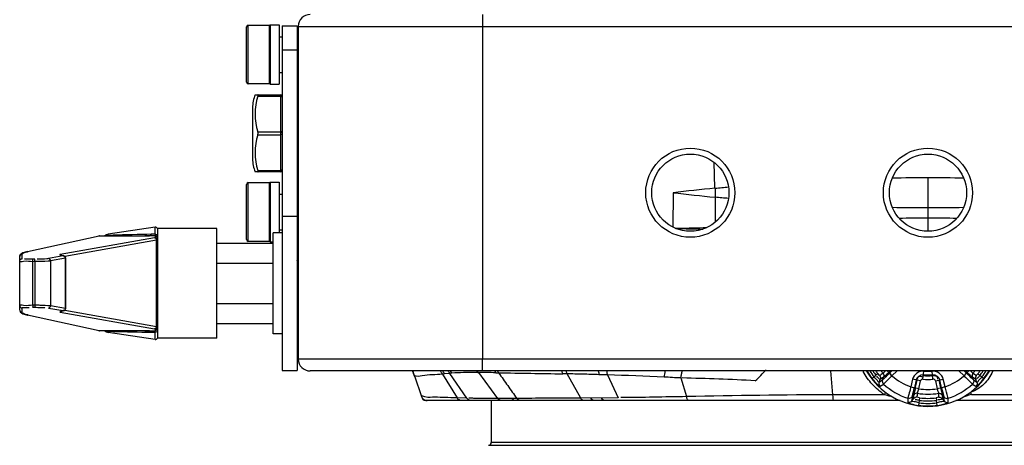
# Paper-space layout 'Sheet' of a CAD drawing. Header units: inches. Extents: x 0.2 to 10.8, y 0.2 to 8.3.
# Tile 252 of 256: x 2.886 to 3.549, y 6.847 to 7.134. Entities that reach past the tile are written whole.
import ezdxf

# ---------------------------------------------------------------- set-up
doc = ezdxf.new("R2010")
doc.units = ezdxf.units.IN
doc.header["$MEASUREMENT"] = 0
doc.layers.get('0').update_dxf_attribs({"lineweight": 5})
doc.layers.add('02___PRT_ALL_AXES', color=7, linetype='Continuous')

psp = doc.layouts.new('Sheet')

# ---------------------------------------------------------------- linework, layer by layer
at = {"color": 0, "linetype": 'ByBlock', "lineweight": -3}
for p, q in [((3.197363, 7.137269), (3.197363, 7.129269)), ((3.038563, 7.091669), (3.038563, 7.128869)), ((3.039763, 7.090469), (3.039763, 7.130069)), ((3.039763, 7.130069), (3.053763, 7.130069)), ((3.053763, 7.130069), (3.053763, 7.090469)), ((3.073363, 7.129269), (3.073363, 6.905269)), ((3.073363, 7.129269), (3.921363, 7.129269)), ((3.197363, 7.129269), (3.197363, 6.905269)), ((3.053763, 7.090469), (3.039763, 7.090469)), ((3.044442, 7.083269), (3.061363, 7.083269)), ((3.046209, 7.082269), (3.061363, 7.082269)), ((3.061363, 7.083269), (3.061363, 7.031269)), ((3.072563, 7.085869), (3.073363, 7.085869)), ((3.072563, 7.078745), (3.073363, 7.078745)), ((3.046365, 7.057269), (3.046209, 7.058269)), ((3.046209, 7.058269), (3.061363, 7.058269)), ((3.046209, 7.056269), (3.046365, 7.057269)), ((3.046209, 7.056269), (3.061363, 7.056269)), ((3.073363, 7.050997), (3.072563, 7.050997)), ((3.353968, 7.020299), (3.353305, 7.037741)), ((3.061363, 7.031269), (3.044442, 7.031269)), ((3.046209, 7.032269), (3.061363, 7.032269)), ((3.072563, 7.028669), (3.073363, 7.028669)), ((3.497361, 7.027265), (3.497363, 6.991269)), ((3.038563, 6.985669), (3.038563, 7.022869)), ((3.039763, 6.984469), (3.039763, 7.024069)), ((3.039763, 7.024069), (3.053763, 7.024069)), ((3.053763, 7.024069), (3.053763, 6.984469)), ((3.325703, 7.017269), (3.325685, 6.994051)), ((3.354094, 7.014228), (3.354159, 6.997527)), ((2.976954, 6.989259), (2.976954, 6.994028)), ((2.891133, 6.977617), (2.939385, 6.988251)), ((2.939516, 6.988269), (2.939039, 6.988217)), ((2.939039, 6.988217), (2.939385, 6.988251)), ((2.939385, 6.988251), (2.939516, 6.988269)), ((2.939385, 6.988251), (2.973206, 6.988251)), ((2.94307, 6.988269), (2.943218, 6.988348)), ((2.944245, 6.988958), (2.943077, 6.988269)), ((2.943218, 6.988348), (2.943705, 6.988491)), ((2.943476, 6.988324), (2.943705, 6.988491)), ((2.945318, 6.988537), (2.943705, 6.988491)), ((2.945435, 6.9893), (2.944245, 6.988958)), ((2.945451, 6.98854), (2.945318, 6.988537)), ((2.973206, 6.988251), (2.970115, 6.988269)), ((2.974393, 6.989251), (2.971302, 6.989209)), ((2.976963, 6.988161), (2.973206, 6.988251)), ((2.976954, 6.989259), (2.974393, 6.989251)), ((2.976963, 6.987046), (2.976547, 6.986893)), ((2.976954, 6.989259), (2.976917, 6.988243)), ((2.976917, 6.988243), (2.976963, 6.988161)), ((2.976963, 6.988161), (2.976963, 6.987046)), ((2.978563, 6.993269), (2.978563, 6.919269)), ((3.327258, 6.993399), (3.3294, 6.993443)), ((2.976547, 6.986893), (2.913199, 6.975642)), ((2.978043, 6.985297), (2.916318, 6.974334)), ((2.978563, 6.98545), (2.978043, 6.985297)), ((2.978043, 6.927242), (2.978043, 6.985297)), ((3.018563, 6.983269), (3.056563, 6.983269)), ((3.053763, 6.984469), (3.039763, 6.984469)), ((2.885847, 6.938309), (2.885847, 6.97423)), ((2.887447, 6.972858), (2.887447, 6.975826)), ((2.891134, 6.977617), (2.891479, 6.977651)), ((2.915116, 6.974683), (2.905163, 6.972915)), ((2.912981, 6.975422), (2.91521, 6.974777)), ((2.913426, 6.975363), (2.912981, 6.975422)), ((2.913764, 6.97551), (2.913199, 6.975642)), ((2.913426, 6.975363), (2.915655, 6.974717)), ((2.914245, 6.975161), (2.913764, 6.97551)), ((2.915655, 6.974717), (2.91521, 6.974777)), ((2.895946, 6.972439), (2.894487, 6.972429)), ((2.896106, 6.970842), (2.894647, 6.970833)), ((2.894647, 6.941706), (2.894647, 6.970833)), ((2.896106, 6.970842), (2.896106, 6.941696)), ((2.916612, 6.973086), (2.906659, 6.971319)), ((2.906659, 6.971319), (2.906659, 6.94122)), ((2.916872, 6.973144), (2.916612, 6.973086)), ((2.916612, 6.939452), (2.916612, 6.973086)), ((2.916872, 6.939395), (2.916872, 6.973144)), ((3.018563, 6.969769), (3.056563, 6.969769)), ((3.073363, 6.970464), (3.072583, 6.971809)), ((2.894647, 6.941706), (2.896106, 6.941696)), ((2.906659, 6.94122), (2.916612, 6.939452)), ((3.018563, 6.942769), (3.056563, 6.942769)), ((3.072563, 6.944142), (3.073363, 6.942764)), ((2.887447, 6.936713), (2.887447, 6.93968)), ((2.939385, 6.924287), (2.891133, 6.934922)), ((2.891134, 6.934922), (2.891479, 6.934888)), ((2.894487, 6.94011), (2.895946, 6.9401)), ((2.905163, 6.939623), (2.915116, 6.937856)), ((2.91521, 6.937762), (2.912981, 6.937116)), ((2.913426, 6.937176), (2.912981, 6.937116)), ((2.913764, 6.937029), (2.913199, 6.936897)), ((2.913199, 6.936897), (2.976547, 6.925645)), ((2.915655, 6.937821), (2.913426, 6.937176)), ((2.914245, 6.937377), (2.913764, 6.937029)), ((2.915116, 6.937856), (2.915271, 6.937793)), ((2.915655, 6.937821), (2.91521, 6.937762)), ((2.916318, 6.938205), (2.978043, 6.927242)), ((2.916612, 6.939452), (2.916872, 6.939395)), ((3.018563, 6.929269), (3.056563, 6.929269)), ((2.939039, 6.924322), (2.939385, 6.924287)), ((2.939039, 6.924322), (2.939516, 6.924269)), ((2.93945, 6.924274), (2.939385, 6.924287)), ((2.973206, 6.924287), (2.939385, 6.924287)), ((2.939516, 6.924269), (2.93945, 6.924274)), ((2.94307, 6.924269), (2.943218, 6.924191)), ((2.943218, 6.924191), (2.943705, 6.924048)), ((2.943705, 6.924048), (2.943241, 6.924269)), ((2.943705, 6.924048), (2.945452, 6.923998)), ((2.945452, 6.923998), (2.945557, 6.923995)), ((2.970115, 6.924269), (2.973206, 6.924287)), ((2.971302, 6.92333), (2.974393, 6.923287)), ((2.973206, 6.924287), (2.976963, 6.924377)), ((2.974393, 6.923287), (2.976954, 6.92328)), ((2.976547, 6.925645), (2.976963, 6.925492)), ((2.976963, 6.924377), (2.976917, 6.924296)), ((2.976917, 6.924296), (2.976954, 6.92328)), ((2.976954, 6.918511), (2.976954, 6.92328)), ((2.976963, 6.925492), (2.976963, 6.924377)), ((2.978043, 6.927242), (2.978563, 6.927089)), ((3.921363, 6.905269), (3.073363, 6.905269)), ((3.197363, 6.897269), (3.197363, 6.905269)), ((3.913363, 6.897269), (3.081363, 6.897269)), ((3.172055, 6.895272), (3.170437, 6.895077)), ((3.170437, 6.895077), (3.180278, 6.879049)), ((3.175438, 6.895648), (3.172055, 6.895272)), ((3.186914, 6.878868), (3.175438, 6.895648)), ((3.194276, 6.896231), (3.194658, 6.89623)), ((3.194658, 6.89623), (3.20764, 6.878697)), ((3.206347, 6.896055), (3.208314, 6.896013)), ((3.263582, 6.879021), (3.254351, 6.895299)), ((3.281488, 6.894565), (3.288828, 6.879257)), ((3.43341, 6.881271), (3.432057, 6.897269)), ((3.459659, 6.892233), (3.462344, 6.894307)), ((3.463714, 6.895379), (3.462344, 6.894307)), ((3.464824, 6.89414), (3.463717, 6.895376)), ((3.469929, 6.897269), (3.470939, 6.89618)), ((3.472128, 6.897269), (3.470939, 6.89618)), ((3.471377, 6.895702), (3.470939, 6.89618)), ((3.471377, 6.895702), (3.473089, 6.897269)), ((3.472995, 6.893916), (3.471377, 6.895702)), ((3.471478, 6.895793), (3.473102, 6.89402)), ((3.473102, 6.89402), (3.476648, 6.897269)), ((3.493984, 6.891751), (3.494603, 6.897171)), ((3.500743, 6.891751), (3.500124, 6.897171)), ((3.518079, 6.897269), (3.521624, 6.89402)), ((3.521624, 6.89402), (3.523249, 6.895793)), ((3.521638, 6.897269), (3.523349, 6.895702)), ((3.521731, 6.893916), (3.523349, 6.895702)), ((3.523787, 6.89618), (3.522599, 6.897269)), ((3.523349, 6.895702), (3.523787, 6.89618)), ((3.524798, 6.897269), (3.523787, 6.89618)), ((3.53101, 6.895375), (3.529903, 6.89414)), ((3.531013, 6.895379), (3.532385, 6.894309)), ((3.532385, 6.894309), (3.535067, 6.892233)), ((3.151558, 6.893945), (3.156447, 6.879956)), ((3.330884, 6.89261), (3.334807, 6.879995)), ((3.464494, 6.889795), (3.466784, 6.891315)), ((3.4645, 6.889793), (3.465213, 6.891442)), ((3.467466, 6.892972), (3.465219, 6.89144)), ((3.466778, 6.891317), (3.467473, 6.892971)), ((3.472995, 6.893916), (3.473102, 6.89402)), ((3.487035, 6.891775), (3.485896, 6.886634)), ((3.492364, 6.890593), (3.487035, 6.891774)), ((3.489383, 6.891254), (3.488214, 6.885981)), ((3.488847, 6.885841), (3.490016, 6.891114)), ((3.491193, 6.88531), (3.492364, 6.890593)), ((3.502363, 6.890593), (3.507691, 6.891774)), ((3.502363, 6.890593), (3.503534, 6.88531)), ((3.50471, 6.891114), (3.505879, 6.885841)), ((3.506512, 6.885981), (3.505344, 6.891254)), ((3.508831, 6.886634), (3.507691, 6.891775)), ((3.521624, 6.89402), (3.521731, 6.893916)), ((3.527949, 6.891318), (3.527254, 6.892971)), ((3.529508, 6.89144), (3.527261, 6.892972)), ((3.527943, 6.891314), (3.530233, 6.889796)), ((3.530227, 6.889793), (3.529514, 6.891442)), ((3.467883, 6.881269), (3.43341, 6.88127)), ((3.485896, 6.886634), (3.485859, 6.886489)), ((3.485859, 6.886489), (3.488214, 6.885981)), ((3.485896, 6.886634), (3.488243, 6.886114)), ((3.486717, 6.879806), (3.487802, 6.881234)), ((3.487603, 6.878517), (3.487806, 6.881229)), ((3.491193, 6.88531), (3.488214, 6.885981)), ((3.506512, 6.885981), (3.503534, 6.88531)), ((3.506483, 6.886114), (3.508831, 6.886634)), ((3.508868, 6.886489), (3.506512, 6.885981)), ((3.50692, 6.881231), (3.507124, 6.878517)), ((3.50801, 6.879805), (3.506925, 6.881234)), ((3.508868, 6.886489), (3.508831, 6.886634)), ((3.561318, 6.881269), (3.526844, 6.881269)), ((3.156432, 6.879961), (3.157101, 6.878777)), ((3.156443, 6.879954), (3.157101, 6.878777)), ((3.156998, 6.878602), (3.156755, 6.879288)), ((3.156996, 6.878602), (3.157187, 6.87867)), ((3.157418, 6.877905), (3.156996, 6.878602)), ((3.157101, 6.878777), (3.158449, 6.877698)), ((3.158449, 6.877698), (3.160212, 6.877269)), ((3.158881, 6.877269), (3.158881, 6.877565)), ((3.478707, 6.877269), (3.158881, 6.877269)), ((3.165593, 6.879595), (3.165398, 6.879603)), ((3.165932, 6.879584), (3.165748, 6.879592)), ((3.186914, 6.878868), (3.180278, 6.879049)), ((3.203363, 6.877269), (3.203363, 6.849188)), ((3.210761, 6.8787), (3.20764, 6.878697)), ((3.2205, 6.878747), (3.210761, 6.8787)), ((3.222942, 6.878764), (3.220524, 6.878748)), ((3.288828, 6.879257), (3.263549, 6.879021)), ((3.486536, 6.877071), (3.487607, 6.878513)), ((3.486711, 6.879809), (3.486541, 6.877067)), ((3.491762, 6.879184), (3.490138, 6.879525)), ((3.491526, 6.87746), (3.491069, 6.874099)), ((3.491766, 6.879183), (3.491526, 6.87746)), ((3.50296, 6.879183), (3.503204, 6.87746)), ((3.504588, 6.879525), (3.502965, 6.879184)), ((3.503657, 6.874099), (3.503204, 6.87746)), ((3.508191, 6.877071), (3.507119, 6.878513)), ((3.508186, 6.877067), (3.508015, 6.879809)), ((3.835846, 6.877269), (3.51602, 6.877269)), ((3.791363, 6.849188), (3.203363, 6.849188)), ((3.201381, 6.847188), (3.793346, 6.847188))]:
    psp.add_line(p, q, dxfattribs=at)
for points in [[(3.046209, 7.082269), (3.046308, 7.082609), (3.046358, 7.082887), (3.046359, 7.083092), (3.046309, 7.083223), (3.046209, 7.083269)], [(3.062563, 7.081669), (3.062505, 7.081855), (3.062334, 7.082022), (3.062069, 7.082155), (3.061734, 7.08224), (3.061363, 7.082269)], [(3.062563, 7.057669), (3.062505, 7.057855), (3.062334, 7.058022), (3.062069, 7.058155), (3.061734, 7.05824), (3.061363, 7.058269)], [(3.062563, 7.056869), (3.062505, 7.056684), (3.062334, 7.056517), (3.062069, 7.056384), (3.061734, 7.056299), (3.061363, 7.056269)], [(3.046209, 7.031269), (3.046308, 7.031313), (3.046358, 7.031442), (3.046359, 7.031645), (3.046309, 7.031924), (3.046209, 7.032269)], [(3.062563, 7.032869), (3.062505, 7.032684), (3.062334, 7.032517), (3.062069, 7.032384), (3.061734, 7.032299), (3.061363, 7.032269)], [(2.971302, 6.989209), (2.970924, 6.988692), (2.970525, 6.988376), (2.970115, 6.988269)], [(2.974393, 6.989251), (2.974012, 6.98875), (2.973614, 6.988414), (2.973206, 6.988251)], [(2.978563, 6.986662), (2.978437, 6.987277), (2.978078, 6.987796), (2.977544, 6.988136), (2.976917, 6.988243)], [(2.978563, 6.988596), (2.978143, 6.989), (2.977578, 6.989233), (2.976954, 6.989259)], [(2.978563, 6.986565), (2.978442, 6.987176), (2.978095, 6.987694), (2.977576, 6.98804), (2.976963, 6.988161)], [(2.978563, 6.98545), (2.978442, 6.986061), (2.978095, 6.986579), (2.977576, 6.986925), (2.976963, 6.987046)], [(2.978043, 6.985297), (2.977919, 6.985899), (2.977592, 6.986412), (2.977111, 6.986761), (2.976547, 6.986893)], [(2.891134, 6.977617), (2.88943, 6.977189), (2.888048, 6.976717), (2.887012, 6.976178), (2.88619, 6.975368), (2.885847, 6.974247)], [(2.885847, 6.974247), (2.885969, 6.974841), (2.886316, 6.975358), (2.886835, 6.975704), (2.887447, 6.975826)], [(2.913199, 6.975642), (2.912913, 6.975571), (2.912838, 6.975496), (2.912981, 6.975422)], [(2.91521, 6.974777), (2.915271, 6.974745), (2.915239, 6.974713), (2.915116, 6.974683)], [(2.916612, 6.973086), (2.916488, 6.973689), (2.916161, 6.974202), (2.91568, 6.974551), (2.915116, 6.974683)], [(2.916872, 6.973144), (2.916759, 6.973736), (2.916462, 6.974218), (2.91604, 6.974557), (2.915657, 6.974717)], [(2.885847, 6.971262), (2.885969, 6.971873), (2.886316, 6.972391), (2.886835, 6.972737), (2.887447, 6.972858)], [(2.894647, 6.970833), (2.894632, 6.97142), (2.894597, 6.971925), (2.894546, 6.972278), (2.894487, 6.972429)], [(2.896106, 6.970842), (2.896091, 6.97143), (2.896055, 6.971935), (2.896005, 6.972288), (2.895946, 6.972439)], [(2.906659, 6.971319), (2.906535, 6.971921), (2.906209, 6.972434), (2.905728, 6.972783), (2.905163, 6.972915)], [(2.885847, 6.941277), (2.885969, 6.940666), (2.886316, 6.940148), (2.886835, 6.939802), (2.887447, 6.93968)], [(2.894647, 6.941706), (2.894632, 6.941119), (2.894597, 6.940613), (2.894546, 6.94026), (2.894487, 6.94011)], [(2.896106, 6.941696), (2.896091, 6.941109), (2.896055, 6.940603), (2.896005, 6.940251), (2.895946, 6.9401)], [(2.906659, 6.94122), (2.906535, 6.940617), (2.906209, 6.940104), (2.905728, 6.939756), (2.905163, 6.939623)], [(2.885847, 6.938293), (2.886197, 6.93716), (2.887021, 6.936355), (2.888058, 6.935818), (2.889442, 6.935346), (2.891134, 6.934922)], [(2.885847, 6.938293), (2.885969, 6.937698), (2.886316, 6.93718), (2.886835, 6.936834), (2.887447, 6.936713)], [(2.912981, 6.937116), (2.912838, 6.937043), (2.912912, 6.936968), (2.913199, 6.936897)], [(2.916612, 6.939452), (2.916488, 6.93885), (2.916161, 6.938336), (2.91568, 6.937988), (2.915116, 6.937856)], [(2.915655, 6.937821), (2.916062, 6.937994), (2.916475, 6.938335), (2.916765, 6.938816), (2.916872, 6.939395)], [(2.943078, 6.924269), (2.944256, 6.923575), (2.945435, 6.923239)], [(2.971302, 6.92333), (2.970924, 6.923847), (2.970525, 6.924163), (2.970115, 6.924269)], [(2.974393, 6.923287), (2.974012, 6.923788), (2.973614, 6.924124), (2.973206, 6.924287)], [(2.978043, 6.927242), (2.977919, 6.926639), (2.977592, 6.926126), (2.977111, 6.925778), (2.976547, 6.925645)], [(2.978563, 6.925877), (2.978437, 6.925261), (2.978078, 6.924742), (2.977544, 6.924403), (2.976917, 6.924296)], [(2.978563, 6.923942), (2.978143, 6.923538), (2.977578, 6.923305), (2.976954, 6.92328)], [(2.978563, 6.927089), (2.978442, 6.926478), (2.978095, 6.92596), (2.977576, 6.925614), (2.976963, 6.925492)], [(2.978563, 6.925974), (2.978442, 6.925363), (2.978095, 6.924845), (2.977576, 6.924499), (2.976963, 6.924377)], [(3.467059, 6.895656), (3.467441, 6.895053), (3.467645, 6.894371), (3.467656, 6.89366), (3.467473, 6.892971)], [(3.527663, 6.89566), (3.527285, 6.895059), (3.527085, 6.894384), (3.527074, 6.893669), (3.527261, 6.892972)], [(3.464494, 6.889795), (3.464297, 6.889025), (3.464341, 6.888233), (3.464622, 6.887492), (3.465113, 6.886869)], [(3.464819, 6.894136), (3.465199, 6.89353), (3.4654, 6.892846), (3.465408, 6.892131), (3.465219, 6.89144)], [(3.466784, 6.891315), (3.466589, 6.890543), (3.466636, 6.88975), (3.466922, 6.889008), (3.467421, 6.888383)], [(3.527943, 6.891314), (3.528138, 6.890543), (3.52809, 6.88975), (3.527805, 6.889008), (3.527306, 6.888383)], [(3.529907, 6.894136), (3.529528, 6.89353), (3.529327, 6.892845), (3.52932, 6.892131), (3.529508, 6.89144)], [(3.530233, 6.889796), (3.53043, 6.889024), (3.530386, 6.888233), (3.530105, 6.887492), (3.529614, 6.886869)], [(3.434139, 6.877269), (3.433849, 6.877593), (3.433613, 6.878462), (3.433454, 6.879767), (3.43341, 6.88127)], [(3.490335, 6.882225), (3.489625, 6.882251), (3.48894, 6.882087), (3.488316, 6.881739), (3.487806, 6.881229)], [(3.504392, 6.882225), (3.505106, 6.882251), (3.505799, 6.882083), (3.506418, 6.881734), (3.50692, 6.881231)], [(3.157101, 6.878777), (3.157191, 6.878657), (3.157582, 6.878263), (3.158071, 6.877896)], [(3.158881, 6.877269), (3.158083, 6.877435), (3.157418, 6.877905)], [(3.158071, 6.877896), (3.158673, 6.877581), (3.159394, 6.877356), (3.160221, 6.877269)], [(3.189834, 6.877269), (3.18873, 6.877456), (3.187727, 6.878003), (3.186914, 6.878868)], [(3.21024, 6.877269), (3.209272, 6.877435), (3.208382, 6.877922), (3.20764, 6.878697)], [(3.219825, 6.87727), (3.218862, 6.877427), (3.217976, 6.877923), (3.217242, 6.878726)], [(3.223066, 6.877269), (3.22211, 6.877436), (3.221237, 6.877944), (3.2205, 6.878747)], [(3.265808, 6.877269), (3.264943, 6.877475), (3.264164, 6.878075), (3.263582, 6.87902)], [(3.272643, 6.877269), (3.271793, 6.877481), (3.271029, 6.878099), (3.270432, 6.879071)], [(3.279716, 6.877269), (3.278879, 6.877489), (3.278131, 6.878129), (3.277552, 6.879133)], [(3.486541, 6.877067), (3.485972, 6.87651), (3.485264, 6.876153), (3.484482, 6.876025), (3.483697, 6.876139)], [(3.486711, 6.879809), (3.486141, 6.879255), (3.485431, 6.878899), (3.484645, 6.878775), (3.483854, 6.878895)], [(3.490137, 6.879519), (3.489423, 6.879545), (3.488729, 6.879376), (3.488107, 6.879025), (3.487603, 6.878517)], [(3.504589, 6.879519), (3.505304, 6.879545), (3.505997, 6.879377), (3.50662, 6.879026), (3.507124, 6.878517)], [(3.508015, 6.879809), (3.508586, 6.879255), (3.509296, 6.878899), (3.510082, 6.878775), (3.510873, 6.878895)], [(3.508186, 6.877067), (3.508755, 6.87651), (3.509463, 6.876153), (3.510244, 6.876026), (3.51103, 6.876139)]]:
    psp.add_lwpolyline(points, dxfattribs=at)
for centre, radius in [((3.337363, 7.017269), 0.03), ((3.497363, 7.017269), 0.03), ((3.337363, 7.017269), 0.026), ((3.497363, 7.017269), 0.026)]:
    psp.add_circle(centre, radius, dxfattribs=at)
for centre, radius, start, end in [((3.081363, 7.129269), 0.008, 90, 180), ((3.039763, 7.128869), 0.0012, 90, 180), ((3.053763, 7.129269), 0.0008, 0, 90), ((3.039763, 7.091669), 0.0012, 180, 270), ((3.053763, 7.091269), 0.0008, 270, 0), ((3.061363, 7.082069), 0.0012, 0, 90), ((3.061363, 7.032469), 0.0012, 270, 0), ((3.49734, 5.537522), 1.489743, 89.999099, 90.92225), ((3.497387, 5.537548), 1.489717, 89.077737, 90.000901), ((3.039763, 7.022869), 0.0012, 90, 180), ((3.053763, 7.023269), 0.0008, 0, 90), ((3.497386, 5.548534), 1.478736, 95.565679, 96.667022), ((3.497323, 8.485285), 1.478013, 263.332026, 264.43895), ((3.497462, 8.461354), 1.454091, 269.05019, 269.99618), ((3.497265, 8.461147), 1.453885, 270.003857, 270.949925), ((2.977192, 6.992446), 0.0016, 30.983104, 98.530766), ((3.101202, 1.466866), 5.52387, 91.347505, 91.61573), ((3.039763, 6.985669), 0.0012, 180, 270), ((3.053763, 6.985269), 0.0008, 270, 0), ((3.10145, 12.454793), 5.532994, 268.385473, 268.652157), ((2.977192, 6.920093), 0.0016, 261.469234, 329.016896), ((3.081363, 6.905269), 0.008, 180, 270), ((3.42497, 19.610293), 12.716126, 269.0237531, 269.2181538), ((3.497363, 6.921269), 0.047867, 210.183696, 329.815324), ((3.497363, 6.921269), 0.047589, 210.318136, 217.608269), ((3.497363, 6.921269), 0.045849, 211.584869, 217.596146), ((3.497363, 6.921269), 0.044197, 212.899903, 217.593498), ((3.497363, 6.921269), 0.042457, 214.457556, 217.581057), ((3.497363, 6.921269), 0.039678, 217.293935, 220.204768), ((3.497363, 6.921269), 0.026661, 263.465745, 276.533656), ((3.497363, 6.921269), 0.024256, 263.463722, 276.5359), ((3.497363, 6.921269), 0.039678, 319.795255, 322.706073), ((3.497363, 6.921269), 0.042457, 322.418606, 325.54248), ((3.497363, 6.921269), 0.044197, 322.41013, 327.099976), ((3.497363, 6.921269), 0.045849, 322.406959, 328.414896), ((3.497363, 6.921269), 0.047589, 322.391846, 329.68185), ((3.497363, 6.921269), 0.044469, 227.682809, 252.317187), ((3.497363, 6.921269), 0.036484, 228.319692, 251.680308), ((3.493817, 6.890271), 0.001489, 83.572946, 167.501973), ((3.497363, 6.921269), 0.029712, 263.469176, 276.530808), ((3.497363, 6.921269), 0.027306, 263.465745, 276.533656), ((3.500909, 6.890271), 0.001489, 12.498092, 96.427482), ((3.497363, 6.921269), 0.036484, 288.319692, 311.680308), ((3.497363, 6.921269), 0.044469, 287.682781, 312.317188), ((3.470055, 0.238679), 6.642693, 90.3160771, 91.1666431), ((3.497363, 6.921269), 0.039678, 259.795253, 280.204741), ((3.497363, 6.921269), 0.036484, 260.263071, 279.736929), ((3.497363, 6.921269), 0.045849, 262.406959, 277.596146), ((3.497363, 6.921269), 0.044197, 262.41013, 277.593498), ((3.497363, 6.921269), 0.042457, 262.418607, 277.581057), ((3.497363, 6.921269), 0.047589, 262.391849, 277.608268), ((3.201363, 6.849188), 0.002, 270.5, 0)]:
    psp.add_arc(centre, radius, start, end, dxfattribs=at)
for points in [[(3.046209, 7.082269), (3.043678, 7.07468), (3.043678, 7.065858), (3.046209, 7.058269)], [(3.046209, 7.056269), (3.043678, 7.04868), (3.043678, 7.039858), (3.046209, 7.032269)], [(3.072563, 6.969441), (3.072624, 6.968799), (3.072676, 6.968156), (3.072723, 6.967513)], [(2.895946, 6.9401), (2.898079, 6.940085), (2.904429, 6.940089), (2.902333, 6.939691)], [(3.319713, 6.893168), (3.306976, 6.893753), (3.294232, 6.894184), (3.281487, 6.894568)], [(3.494602, 6.897171), (3.491524, 6.897522), (3.487706, 6.894799), (3.487035, 6.891775)], [(3.489383, 6.891254), (3.489821, 6.893231), (3.492317, 6.895011), (3.494329, 6.894781)], [(3.507691, 6.891775), (3.50702, 6.894799), (3.503202, 6.897522), (3.500124, 6.897171)], [(3.500397, 6.894781), (3.502409, 6.895011), (3.504905, 6.893231), (3.505344, 6.891254)], [(3.381108, 6.890665), (3.364714, 6.891607), (3.348294, 6.892074), (3.331879, 6.89251)], [(3.263582, 6.87902), (3.250035, 6.878939), (3.236488, 6.878854), (3.222942, 6.878764)], [(3.334807, 6.879995), (3.320062, 6.879702), (3.305315, 6.879373), (3.290566, 6.879362)]]:
    psp.add_open_spline(points, degree=3, dxfattribs=at)
for points, knots in [([(3.353968, 7.020299), (3.355472, 7.020445), (3.3585, 7.020736), (3.36153, 7.021017), (3.363056, 7.021156)], [0, 0, 0, 0, 0.4964383, 1, 1, 1, 1]), ([(3.353968, 7.020299), (3.354061, 7.019278), (3.354055, 7.017251), (3.354022, 7.015225), (3.354094, 7.014228)], [0, 0, 0, 0, 0.5061172, 1, 1, 1, 1]), ([(3.363055, 7.013382), (3.361557, 7.013519), (3.358569, 7.013796), (3.355583, 7.014083), (3.354094, 7.014228)], [0, 0, 0, 0, 0.5014692, 1, 1, 1, 1]), ([(3.477867, 7.000189), (3.481116, 7.000231), (3.487614, 7.000294), (3.494113, 7.000313), (3.497363, 7.000313)], [0, 0, 0, 0, 0.4999916, 1, 1, 1, 1]), ([(3.497363, 7.000314), (3.50061, 7.000314), (3.507105, 7.000295), (3.513599, 7.000233), (3.516846, 7.00019)], [0, 0, 0, 0, 0.5000084, 1, 1, 1, 1]), ([(3.3294, 6.993443), (3.332575, 6.993466), (3.338947, 6.993552), (3.345317, 6.993719), (3.348512, 6.993824)], [0, 0, 0, 0, 0.4983644, 1, 1, 1, 1]), ([(2.943705, 6.988491), (2.943971, 6.988701), (2.944514, 6.989054), (2.945135, 6.989254), (2.945435, 6.9893)], [0, 0, 0, 0, 0.5270132, 1, 1, 1, 1]), ([(3.3277, 6.993215), (3.330715, 6.993133), (3.336765, 6.992971), (3.342814, 6.99281), (3.345847, 6.992729)], [0, 0, 0, 0, 0.4985144, 1, 1, 1, 1]), ([(2.887447, 6.975826), (2.887447, 6.976249), (2.888998, 6.977074), (2.890165, 6.977346), (2.891094, 6.977563)], [0, 0, 0, 0, 0.3070095, 1, 1, 1, 1]), ([(2.891094, 6.977563), (2.891157, 6.977578), (2.891286, 6.977608), (2.891414, 6.977636), (2.891479, 6.977651)], [0, 0, 0, 0, 0.4942074, 1, 1, 1, 1]), ([(2.894647, 6.970833), (2.892606, 6.970822), (2.890663, 6.971623), (2.885849, 6.970363), (2.885847, 6.971262)], [0, 0, 0, 0, 0.6944339, 1, 1, 1, 1]), ([(2.894487, 6.972429), (2.893754, 6.972424), (2.892159, 6.972429), (2.890872, 6.972446), (2.88841, 6.972524), (2.889678, 6.972689), (2.890005, 6.972715)], [0, 0, 0, 0, 0.3413359, 0.676078, 0.8472864, 1, 1, 1, 1]), ([(2.906659, 6.971319), (2.906111, 6.971234), (2.902599, 6.970916), (2.899074, 6.97086), (2.896106, 6.970842)], [0, 0, 0, 0, 0.1574969, 1, 1, 1, 1]), ([(2.905163, 6.972915), (2.904812, 6.972853), (2.902325, 6.972472), (2.89979, 6.972506), (2.897636, 6.972605)], [0, 0, 0, 0, 0.1421589, 1, 1, 1, 1]), ([(3.073363, 6.963786), (3.073256, 6.965637), (3.072878, 6.968222), (3.073002, 6.971086), (3.072583, 6.971809)], [0, 0, 0, 0, 0.6895011, 1, 1, 1, 1]), ([(3.072723, 6.967513), (3.072781, 6.966717), (3.073027, 6.962971), (3.073213, 6.959222), (3.073363, 6.956269)], [0, 0, 0, 0, 0.2125313, 1, 1, 1, 1]), ([(2.885847, 6.941277), (2.885849, 6.942151), (2.89065, 6.940911), (2.892581, 6.941717), (2.894647, 6.941706)], [0, 0, 0, 0, 0.2972734, 1, 1, 1, 1]), ([(2.896106, 6.941696), (2.897227, 6.941689), (2.900745, 6.941618), (2.904287, 6.941588), (2.906659, 6.94122)], [0, 0, 0, 0, 0.3184086, 1, 1, 1, 1]), ([(2.887447, 6.93968), (2.887449, 6.940044), (2.889885, 6.939833), (2.890924, 6.940035), (2.892133, 6.939953)], [0, 0, 0, 0, 0.2306184, 1, 1, 1, 1]), ([(2.891093, 6.934975), (2.890164, 6.935192), (2.888998, 6.935465), (2.887447, 6.93629), (2.887447, 6.936713)], [0, 0, 0, 0, 0.6929805, 1, 1, 1, 1]), ([(2.891479, 6.934888), (2.891414, 6.934902), (2.891285, 6.934931), (2.891157, 6.934961), (2.891093, 6.934975)], [0, 0, 0, 0, 0.505807, 1, 1, 1, 1]), ([(2.945435, 6.923239), (2.945135, 6.923284), (2.944514, 6.923484), (2.94397, 6.923838), (2.943705, 6.924048)], [0, 0, 0, 0, 0.4729894, 1, 1, 1, 1]), ([(3.151052, 6.895372), (3.150939, 6.895686), (3.150713, 6.896314), (3.150489, 6.896943), (3.150377, 6.897258)], [0, 0, 0, 0, 0.4995107, 1, 1, 1, 1]), ([(3.150487, 6.897231), (3.150657, 6.89668), (3.151006, 6.895582), (3.151376, 6.894491), (3.151566, 6.893948)], [0, 0, 0, 0, 0.5003328, 1, 1, 1, 1]), ([(3.151805, 6.893269), (3.151681, 6.893619), (3.15143, 6.89432), (3.151178, 6.895021), (3.151052, 6.895372)], [0, 0, 0, 0, 0.4991126, 1, 1, 1, 1]), ([(3.170437, 6.895076), (3.165887, 6.8946), (3.159774, 6.894842), (3.153162, 6.893292), (3.151564, 6.893951)], [0, 0, 0, 0, 0.7257212, 1, 1, 1, 1]), ([(3.169064, 6.897173), (3.169285, 6.896818), (3.169733, 6.896114), (3.170197, 6.89542), (3.170433, 6.895077)], [0, 0, 0, 0, 0.5008135, 1, 1, 1, 1]), ([(3.170727, 6.897171), (3.17094, 6.896849), (3.171372, 6.896211), (3.171818, 6.895582), (3.172044, 6.895271)], [0, 0, 0, 0, 0.5008178, 1, 1, 1, 1]), ([(3.174325, 6.897173), (3.174506, 6.896915), (3.174872, 6.896403), (3.175248, 6.895898), (3.175438, 6.895648)], [0, 0, 0, 0, 0.5008571, 1, 1, 1, 1]), ([(3.176802, 6.895758), (3.176571, 6.895741), (3.176117, 6.895705), (3.175662, 6.895667), (3.175438, 6.895648)], [0, 0, 0, 0, 0.5069676, 1, 1, 1, 1]), ([(3.175754, 6.897176), (3.175925, 6.896937), (3.17627, 6.896461), (3.176623, 6.895991), (3.176801, 6.895758)], [0, 0, 0, 0, 0.5008692, 1, 1, 1, 1]), ([(3.194277, 6.89623), (3.191052, 6.896238), (3.185224, 6.896192), (3.179398, 6.89595), (3.176803, 6.895757)], [0, 0, 0, 0, 0.553446, 1, 1, 1, 1]), ([(3.193612, 6.89719), (3.193721, 6.897028), (3.19394, 6.896707), (3.194163, 6.896389), (3.194276, 6.896231)], [0, 0, 0, 0, 0.5011165, 1, 1, 1, 1]), ([(3.193997, 6.89719), (3.194105, 6.897028), (3.194323, 6.896707), (3.194546, 6.896388), (3.194658, 6.89623)], [0, 0, 0, 0, 0.5011325, 1, 1, 1, 1]), ([(3.206347, 6.896055), (3.204329, 6.896106), (3.200433, 6.896185), (3.196536, 6.896224), (3.194658, 6.89623)], [0, 0, 0, 0, 0.5180877, 1, 1, 1, 1]), ([(3.20572, 6.897181), (3.205822, 6.896992), (3.206029, 6.896615), (3.20624, 6.896241), (3.206347, 6.896055)], [0, 0, 0, 0, 0.5018651, 1, 1, 1, 1]), ([(3.207638, 6.897181), (3.207748, 6.896984), (3.20797, 6.896593), (3.208198, 6.896205), (3.208313, 6.896013)], [0, 0, 0, 0, 0.5016433, 1, 1, 1, 1]), ([(3.208314, 6.896012), (3.210343, 6.893132), (3.214412, 6.887382), (3.218476, 6.881628), (3.2205, 6.878747)], [0, 0, 0, 0, 0.5001051, 1, 1, 1, 1]), ([(3.250746, 6.897177), (3.250859, 6.896869), (3.25109, 6.896258), (3.251331, 6.895651), (3.251454, 6.895351)], [0, 0, 0, 0, 0.5025003, 1, 1, 1, 1]), ([(3.254351, 6.895299), (3.253866, 6.895312), (3.252901, 6.895334), (3.251935, 6.895347), (3.251454, 6.895351)], [0, 0, 0, 0, 0.5020428, 1, 1, 1, 1]), ([(3.25367, 6.897179), (3.253778, 6.896862), (3.254, 6.896233), (3.254232, 6.895608), (3.25435, 6.895298)], [0, 0, 0, 0, 0.5026418, 1, 1, 1, 1]), ([(3.275915, 6.89474), (3.272259, 6.894855), (3.265071, 6.89506), (3.257882, 6.895225), (3.25435, 6.895299)], [0, 0, 0, 0, 0.5087143, 1, 1, 1, 1]), ([(3.275418, 6.89718), (3.275495, 6.896769), (3.275654, 6.895954), (3.275826, 6.895142), (3.275915, 6.894739)], [0, 0, 0, 0, 0.5033574, 1, 1, 1, 1]), ([(3.281488, 6.894565), (3.280556, 6.89459), (3.278698, 6.894644), (3.276841, 6.894707), (3.275915, 6.894739)], [0, 0, 0, 0, 0.5014431, 1, 1, 1, 1]), ([(3.281039, 6.897183), (3.281107, 6.896743), (3.28125, 6.895869), (3.281407, 6.894997), (3.281488, 6.894565)], [0, 0, 0, 0, 0.503432, 1, 1, 1, 1]), ([(3.320258, 6.897218), (3.320159, 6.896539), (3.31997, 6.895189), (3.319796, 6.893837), (3.319713, 6.893166)], [0, 0, 0, 0, 0.5034576, 1, 1, 1, 1]), ([(3.331681, 6.897232), (3.33154, 6.896458), (3.331267, 6.894919), (3.331009, 6.893377), (3.330884, 6.89261)], [0, 0, 0, 0, 0.5028836, 1, 1, 1, 1]), ([(3.381108, 6.890665), (3.382373, 6.891817), (3.384786, 6.89433), (3.387177, 6.896862), (3.388455, 6.898087)], [0, 0, 0, 0, 0.4914808, 1, 1, 1, 1]), ([(3.467883, 6.881269), (3.465027, 6.883383), (3.45962, 6.887987), (3.455328, 6.893786), (3.453828, 6.896974)], [0, 0, 0, 0, 0.5020876, 1, 1, 1, 1]), ([(3.467064, 6.89566), (3.466692, 6.895404), (3.465942, 6.894898), (3.465192, 6.894392), (3.464819, 6.894136)], [0, 0, 0, 0, 0.4999962, 1, 1, 1, 1]), ([(3.471378, 6.895702), (3.470817, 6.895161), (3.469276, 6.893709), (3.467808, 6.892172), (3.466778, 6.891317)], [0, 0, 0, 0, 0.3678484, 1, 1, 1, 1]), ([(3.467059, 6.895656), (3.467363, 6.895296), (3.467779, 6.894392), (3.467653, 6.893404), (3.467471, 6.89297)], [0, 0, 0, 0, 0.5001948, 1, 1, 1, 1]), ([(3.468658, 6.897269), (3.468291, 6.89689), (3.467749, 6.896364), (3.467238, 6.8958), (3.46706, 6.895656)], [0, 0, 0, 0, 0.6970643, 1, 1, 1, 1]), ([(3.470939, 6.89618), (3.470519, 6.895788), (3.469356, 6.894728), (3.468257, 6.893592), (3.467473, 6.892971)], [0, 0, 0, 0, 0.3650549, 1, 1, 1, 1]), ([(3.50047, 6.894141), (3.50133, 6.894238), (3.503224, 6.894413), (3.503987, 6.892287), (3.503665, 6.891614)], [0, 0, 0, 0, 0.5369641, 1, 1, 1, 1]), ([(3.52795, 6.891317), (3.527795, 6.891441), (3.526286, 6.892934), (3.524732, 6.894369), (3.523349, 6.895702)], [0, 0, 0, 0, 0.0934816, 1, 1, 1, 1]), ([(3.523787, 6.89618), (3.524207, 6.895788), (3.525372, 6.89473), (3.526467, 6.893587), (3.527254, 6.892971)], [0, 0, 0, 0, 0.3650368, 1, 1, 1, 1]), ([(3.527667, 6.895656), (3.527489, 6.8958), (3.526979, 6.896363), (3.526437, 6.896888), (3.526071, 6.897267)], [0, 0, 0, 0, 0.3029807, 1, 1, 1, 1]), ([(3.540842, 6.896988), (3.539365, 6.893874), (3.535705, 6.887897), (3.529591, 6.884034), (3.52631, 6.883066)], [0, 0, 0, 0, 0.5018387, 1, 1, 1, 1]), ([(3.529907, 6.894136), (3.529535, 6.894392), (3.528785, 6.894898), (3.528035, 6.895404), (3.527663, 6.89566)], [0, 0, 0, 0, 0.5000039, 1, 1, 1, 1]), ([(3.532385, 6.894309), (3.53191, 6.893703), (3.531567, 6.893282), (3.530255, 6.891928), (3.530683, 6.892509), (3.530803, 6.892662)], [0, 0, 0, 0, 0.6701984, 0.8308503, 1, 1, 1, 1]), ([(3.330884, 6.892611), (3.329014, 6.892634), (3.325286, 6.892763), (3.321566, 6.893019), (3.319713, 6.893167)], [0, 0, 0, 0, 0.5014715, 1, 1, 1, 1]), ([(3.459663, 6.892228), (3.460725, 6.89085), (3.462319, 6.888842), (3.464165, 6.887631), (3.464903, 6.886744), (3.465108, 6.886864)], [0, 0, 0, 0, 0.6793014, 0.9071806, 1, 1, 1, 1]), ([(3.4645, 6.889793), (3.464067, 6.889507), (3.462768, 6.891731), (3.46172, 6.892398), (3.461036, 6.893297)], [0, 0, 0, 0, 0.3147313, 1, 1, 1, 1]), ([(3.465213, 6.891442), (3.465135, 6.891408), (3.464106, 6.892223), (3.463501, 6.892907), (3.462999, 6.893763)], [0, 0, 0, 0, 0.0790773, 1, 1, 1, 1]), ([(3.465113, 6.886869), (3.465499, 6.887119), (3.466267, 6.887626), (3.467035, 6.888133), (3.467421, 6.888383)], [0, 0, 0, 0, 0.5000218, 1, 1, 1, 1]), ([(3.467425, 6.888388), (3.467606, 6.888548), (3.46945, 6.890406), (3.471323, 6.89223), (3.472995, 6.893916)], [0, 0, 0, 0, 0.0922587, 1, 1, 1, 1]), ([(3.490016, 6.891114), (3.490204, 6.891958), (3.490653, 6.893806), (3.492912, 6.893838), (3.493444, 6.893315)], [0, 0, 0, 0, 0.5369586, 1, 1, 1, 1]), ([(3.521731, 6.893916), (3.522409, 6.893233), (3.524271, 6.891396), (3.526062, 6.889483), (3.527301, 6.888388)], [0, 0, 0, 0, 0.3679529, 1, 1, 1, 1]), ([(3.527306, 6.888383), (3.527692, 6.888133), (3.52846, 6.887626), (3.529228, 6.887119), (3.529614, 6.886869)], [0, 0, 0, 0, 0.4999782, 1, 1, 1, 1]), ([(3.529618, 6.886864), (3.529817, 6.886748), (3.530546, 6.887613), (3.532392, 6.888826), (3.533994, 6.89084), (3.535063, 6.892228)], [0, 0, 0, 0, 0.0899509, 0.3155189, 1, 1, 1, 1]), ([(3.533692, 6.893299), (3.533008, 6.8924), (3.531956, 6.891727), (3.530663, 6.889511), (3.530227, 6.889793)], [0, 0, 0, 0, 0.6849749, 1, 1, 1, 1]), ([(3.469017, 6.882831), (3.468831, 6.882567), (3.468455, 6.882045), (3.468074, 6.881526), (3.467883, 6.881269)], [0, 0, 0, 0, 0.5025766, 1, 1, 1, 1]), ([(3.473167, 6.87986), (3.47227, 6.880068), (3.470501, 6.880509), (3.468747, 6.881009), (3.467884, 6.881272)], [0, 0, 0, 0, 0.5049067, 1, 1, 1, 1]), ([(3.485859, 6.886489), (3.485606, 6.885561), (3.484946, 6.88303), (3.484185, 6.880522), (3.483856, 6.878901)], [0, 0, 0, 0, 0.3679529, 1, 1, 1, 1]), ([(3.486717, 6.879805), (3.486747, 6.88), (3.487286, 6.882053), (3.487752, 6.884117), (3.488214, 6.885981)], [0, 0, 0, 0, 0.0934821, 1, 1, 1, 1]), ([(3.488847, 6.885841), (3.488718, 6.885281), (3.488384, 6.883743), (3.487942, 6.882224), (3.487802, 6.881234)], [0, 0, 0, 0, 0.3650357, 1, 1, 1, 1]), ([(3.490137, 6.879519), (3.490173, 6.879969), (3.490236, 6.880872), (3.490299, 6.881774), (3.490335, 6.882225)], [0, 0, 0, 0, 0.5000039, 1, 1, 1, 1]), ([(3.490334, 6.882219), (3.490349, 6.882318), (3.490654, 6.883347), (3.490919, 6.884381), (3.491193, 6.88531)], [0, 0, 0, 0, 0.0937442, 1, 1, 1, 1]), ([(3.503534, 6.88531), (3.503645, 6.884933), (3.503924, 6.883902), (3.504288, 6.882887), (3.504393, 6.882219)], [0, 0, 0, 0, 0.3679082, 1, 1, 1, 1]), ([(3.504392, 6.882225), (3.504428, 6.881774), (3.50449, 6.880872), (3.504553, 6.879969), (3.504589, 6.879519)], [0, 0, 0, 0, 0.4999962, 1, 1, 1, 1]), ([(3.505879, 6.885841), (3.50601, 6.885279), (3.506347, 6.883741), (3.506774, 6.88222), (3.506925, 6.881234)], [0, 0, 0, 0, 0.366508, 1, 1, 1, 1]), ([(3.506512, 6.885981), (3.506701, 6.885225), (3.507187, 6.883164), (3.507785, 6.881125), (3.50801, 6.879805)], [0, 0, 0, 0, 0.3678373, 1, 1, 1, 1]), ([(3.510871, 6.878901), (3.510823, 6.879138), (3.510135, 6.881664), (3.509492, 6.884198), (3.508868, 6.886489)], [0, 0, 0, 0, 0.0922612, 1, 1, 1, 1]), ([(3.521258, 6.87978), (3.52214, 6.880039), (3.523893, 6.880612), (3.525606, 6.881299), (3.526451, 6.881673)], [0, 0, 0, 0, 0.4987488, 1, 1, 1, 1]), ([(3.525709, 6.882831), (3.525896, 6.882567), (3.526272, 6.882044), (3.526653, 6.881526), (3.526844, 6.881269)], [0, 0, 0, 0, 0.5033631, 1, 1, 1, 1]), ([(3.165398, 6.879603), (3.163161, 6.879692), (3.161146, 6.878696), (3.15653, 6.880709), (3.156431, 6.879962)], [0, 0, 0, 0, 0.7482698, 1, 1, 1, 1]), ([(3.180278, 6.879049), (3.177544, 6.879142), (3.172649, 6.879319), (3.167755, 6.87951), (3.165593, 6.879595)], [0, 0, 0, 0, 0.5584144, 1, 1, 1, 1]), ([(3.183382, 6.877269), (3.182784, 6.877269), (3.181533, 6.877601), (3.180613, 6.87851), (3.180278, 6.879049)], [0, 0, 0, 0, 0.4848336, 1, 1, 1, 1]), ([(3.190282, 6.878853), (3.189921, 6.878867), (3.189239, 6.878897), (3.188557, 6.878938), (3.188237, 6.87896)], [0, 0, 0, 0, 0.5288519, 1, 1, 1, 1]), ([(3.193226, 6.87877), (3.192713, 6.87878), (3.191731, 6.878803), (3.19075, 6.878835), (3.190282, 6.878853)], [0, 0, 0, 0, 0.5226243, 1, 1, 1, 1]), ([(3.20764, 6.878697), (3.205099, 6.878695), (3.200294, 6.878692), (3.195489, 6.878724), (3.193226, 6.87877)], [0, 0, 0, 0, 0.5288672, 1, 1, 1, 1]), ([(3.336568, 6.877269), (3.336143, 6.877269), (3.335158, 6.878186), (3.334917, 6.879293), (3.334807, 6.879995)], [0, 0, 0, 0, 0.3745608, 1, 1, 1, 1]), ([(3.483695, 6.876133), (3.483694, 6.875903), (3.484808, 6.875704), (3.486781, 6.874711), (3.489326, 6.874332), (3.491063, 6.874099)], [0, 0, 0, 0, 0.089951, 0.3155189, 1, 1, 1, 1]), ([(3.483854, 6.878895), (3.483831, 6.878436), (3.483775, 6.877517), (3.48372, 6.876599), (3.483697, 6.876139)], [0, 0, 0, 0, 0.4999782, 1, 1, 1, 1]), ([(3.491305, 6.875823), (3.490184, 6.875966), (3.489075, 6.87654), (3.48651, 6.876552), (3.486536, 6.877071)], [0, 0, 0, 0, 0.6849749, 1, 1, 1, 1]), ([(3.491526, 6.87746), (3.490764, 6.877567), (3.490228, 6.877655), (3.488399, 6.878114), (3.489116, 6.878034), (3.489309, 6.878006)], [0, 0, 0, 0, 0.6701981, 0.8308495, 1, 1, 1, 1]), ([(3.508191, 6.877071), (3.508223, 6.876553), (3.505647, 6.87654), (3.504545, 6.875966), (3.503424, 6.875823)], [0, 0, 0, 0, 0.3147332, 1, 1, 1, 1]), ([(3.503664, 6.874099), (3.505388, 6.87433), (3.507924, 6.874707), (3.509895, 6.8757), (3.511033, 6.875895), (3.511032, 6.876133)], [0, 0, 0, 0, 0.6793022, 0.9071807, 1, 1, 1, 1]), ([(3.507119, 6.878513), (3.50711, 6.878428), (3.50589, 6.877944), (3.504995, 6.877763), (3.504002, 6.877755)], [0, 0, 0, 0, 0.0790801, 1, 1, 1, 1]), ([(3.51103, 6.876139), (3.511006, 6.876599), (3.510951, 6.877517), (3.510896, 6.878436), (3.510873, 6.878895)], [0, 0, 0, 0, 0.5000218, 1, 1, 1, 1])]:
    psp.add_open_spline(points, degree=3, knots=knots, dxfattribs=at)
at = {"layer": '02___PRT_ALL_AXES', "color": 0, "linetype": 'ByBlock', "lineweight": -3}
for p, q in [((3.054563, 7.130269), (3.054563, 7.090269)), ((3.054563, 7.130269), (3.060563, 7.130269)), ((3.060563, 7.130269), (3.060563, 7.090269)), ((3.062563, 7.129553), (3.072563, 7.129553)), ((3.062563, 7.129552), (3.062563, 6.897635)), ((3.072563, 7.129552), (3.072563, 6.897635)), ((3.060563, 7.122269), (3.062563, 7.122269)), ((3.072563, 7.122269), (3.073363, 7.122269)), ((3.062563, 7.11341), (3.072563, 7.11341)), ((3.060563, 7.098269), (3.062563, 7.098269)), ((3.072563, 7.098269), (3.073363, 7.098269)), ((3.054563, 7.090269), (3.060563, 7.090269)), ((3.042563, 7.07432), (3.042563, 7.040219)), ((3.054563, 7.024269), (3.054563, 6.984269)), ((3.054563, 7.024269), (3.060563, 7.024269)), ((3.060563, 7.024269), (3.060563, 6.990269)), ((3.060563, 7.016269), (3.062563, 7.016269)), ((3.072563, 7.016269), (3.073363, 7.016269)), ((3.062563, 7.001491), (3.072563, 7.001491)), ((2.976954, 6.994028), (2.945439, 6.989301)), ((3.018563, 6.993269), (2.978563, 6.993269)), ((3.018563, 6.91927), (3.018563, 6.993269)), ((3.056563, 6.922269), (3.056563, 6.990269)), ((3.062563, 6.990269), (3.056563, 6.990269)), ((3.060563, 6.992269), (3.062563, 6.992269)), ((3.072563, 6.992269), (3.073363, 6.992269)), ((3.054563, 6.984269), (3.056563, 6.984269)), ((2.976954, 6.918511), (2.945439, 6.923238)), ((3.062563, 6.922269), (3.056563, 6.922269)), ((3.018563, 6.919269), (2.978563, 6.919269)), ((3.062563, 6.897634), (3.072563, 6.897634))]:
    psp.add_line(p, q, dxfattribs=at)
for centre, start, end in [((3.067255, 7.073808), 157.475338, 178.812086), ((3.067255, 7.04073), 181.187914, 202.524662)]:
    psp.add_arc(centre, 0.024697, start, end, dxfattribs=at)

doc.saveas('drawing.dxf')
